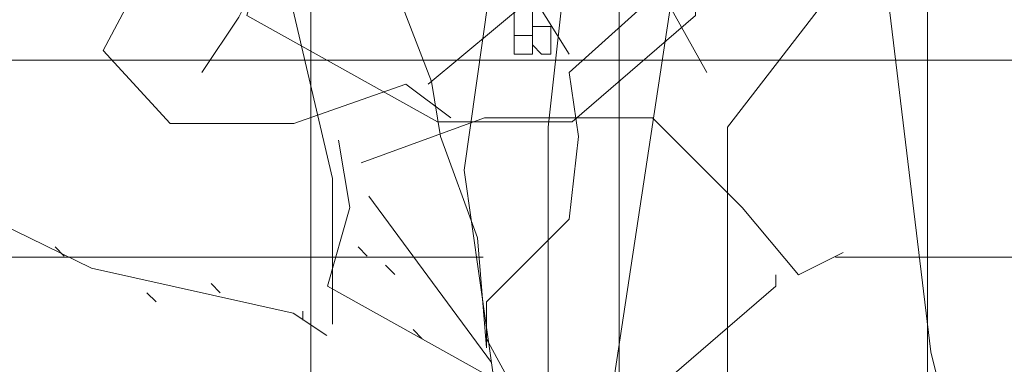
# Model space of a CAD drawing. Header units: millimetres. Extents: x 16698 to 93787, y -21104 to 39413.
# Tile 51 of 256: x 23497.7 to 23515.44, y 9751.31 to 9757.51. Entities that reach past the tile are written whole.
import ezdxf

# ---------------------------------------------------------------- set-up
doc = ezdxf.new("R2010")
doc.units = ezdxf.units.MM
doc.linetypes.add('HIDDEN', pattern=[9.525, 6.35, -3.175])
for name, color, linetype, lineweight in [('!MODUS_OPIS', 3, 'Continuous', 13), ('_MODUS - zielen', 66, 'Continuous', 9), ('Hatch', 4, 'Continuous', 5)]:
    doc.layers.add(name, color=color, linetype=linetype, lineweight=lineweight)

msp = doc.modelspace()

# ---------------------------------------------------------------- hatches: boundary and pattern name
at = {"layer": 'Hatch', "ltscale": 2, "true_color": 0xc7c7c7}
h = msp.add_hatch(dxfattribs=at)
h.set_pattern_fill('GRATE', color=9, scale=7, angle=90)
h.paths.add_polyline_path([(23182.90184, 9824.23322), (23670.94642, 9824.23322), (23670.94642, 9747.23322), (23182.90184, 9747.23322)])

# ---------------------------------------------------------------- linework, layer by layer
at = {"layer": '!MODUS_OPIS', "linetype": 'HIDDEN', "ltscale": 2}
msp.add_lwpolyline([(23639.40184, 9753.23322), (22997.375, 9753.23322)], dxfattribs=at)
at = {"layer": '_MODUS - zielen', "transparency": 33554687}
for p, q in [((23507.22385, 9755.57669), (23507.71465, 9760.02007)), ((23505.71053, 9754.8065), (23506.20133, 9758.30196)), ((23508.28933, 9750.27796), (23509.43248, 9757.79838)), ((23510.45499, 9755.57669), (23512.17281, 9757.79838)), ((23507.22385, 9750.27796), (23507.22385, 9755.57669)), ((23510.45499, 9750.27796), (23510.45499, 9755.57669)), ((23506.35183, 9750.27796), (23505.71053, 9754.8065)), ((23506.20133, 9751.34066), (23503.99271, 9754.33254))]:
    msp.add_line(p, q, dxfattribs=at)
for points in [[(23505.4673, 9755.74701), (23504.65942, 9756.35345), (23502.63761, 9755.64603), (23500.41382, 9755.64603), (23499.202, 9756.95976), (23502.63761, 9763.42782), (23507.89305, 9766.45975), (23510.11684, 9765.65121), (23512.94653, 9763.22572), (23514.15835, 9763.42782)], [(23503.33702, 9752.02589), (23503.33702, 9754.65335), (23501.82066, 9761.12141), (23497.17218, 9763.1427), (23492.92671, 9759.50446), (23491.91686, 9759.30223), (23490.70399, 9758.69592)], [(23514.15835, 9762.82151), (23512.7435, 9762.21507), (23510.31881, 9757.86942), (23506.88215, 9757.86942), (23505.06336, 9756.35345)], [(23502.96939, 9761.52948), (23501.97661, 9759.54392), (23502.473, 9759.21299), (23501.64568, 9757.55836), (23500.98383, 9756.56558)], [(23507.4369, 9760.37124), (23507.60237, 9759.21299), (23509.257, 9758.05475), (23510.08432, 9756.56558)], [(23501.99404, 9760.21998), (23502.19601, 9759.00723), (23501.79207, 9757.59238), (23505.22767, 9755.67208), (23507.65343, 9755.67208), (23509.87615, 9757.59238), (23509.87615, 9757.79449)], [(23506.11319, 9751.60167), (23505.94773, 9753.58723), (23505.28588, 9755.40733), (23505.12041, 9756.40011), (23504.2931, 9758.55114), (23502.96939, 9758.7166), (23501.97661, 9759.54392)], [(23506.11319, 9751.60167), (23506.11319, 9752.42899), (23507.60237, 9753.91816), (23507.76783, 9755.40733), (23507.60237, 9756.56558), (23509.257, 9758.05475), (23509.75339, 9759.54392), (23511.0771, 9759.54392)], [(23512.70585, 9759.41143), (23513.31281, 9758.19869), (23514.12069, 9751.52866), (23515.13147, 9747.48609), (23514.52556, 9746.27334), (23514.72753, 9745.4648)], [(23490.70399, 9759.10013), (23490.19853, 9757.28107), (23490.19853, 9755.1588), (23492.52277, 9755.2093), (23494.54446, 9755.2093), (23498.99097, 9753.03653), (23502.6296, 9752.22786), (23503.23551, 9751.82366)], [(23506.77505, 9758.22021), (23507.60237, 9756.8965), (23507.60237, 9756.8965)], [(23503.85048, 9754.93861), (23506.07427, 9755.74701), (23509.10593, 9755.74701), (23510.72275, 9754.13006), (23511.73365, 9752.91732), (23512.54153, 9753.32152)], [(23503.44654, 9755.34281), (23503.64851, 9754.13006), (23503.24457, 9752.71522), (23506.68018, 9750.79492), (23509.10593, 9750.79492), (23511.32866, 9752.71522), (23511.32866, 9752.91732)], [(23498.50188, 9753.25631), (23498.33641, 9753.42177), (23498.33641, 9753.42177)], [(23503.96217, 9753.25631), (23503.79671, 9753.42177), (23503.79671, 9753.42177)], [(23504.45856, 9752.92538), (23504.2931, 9753.09084), (23504.2931, 9753.09084)], [(23501.31475, 9752.59445), (23501.14929, 9752.75992), (23501.14929, 9752.75992)], [(23500.15651, 9752.42899), (23499.99105, 9752.59445), (23499.99105, 9752.59445)], [(23502.80393, 9752.09806), (23502.80393, 9752.26353), (23502.80393, 9752.26353)], [(23504.95495, 9751.76714), (23504.78949, 9751.9326), (23504.78949, 9751.9326)], [(23507.10598, 9749.94704), (23506.11319, 9751.76714), (23506.11319, 9751.76714)]]:
    msp.add_lwpolyline(points, dxfattribs=at)
for points in [[(23506.60959, 9757.72382), (23506.60959, 9757.72382), (23506.60959, 9757.55836), (23506.60959, 9757.39289), (23506.60959, 9757.39289), (23506.60959, 9757.22743), (23506.60959, 9757.22743), (23506.77505, 9757.22743), (23506.94051, 9757.22743), (23506.94051, 9757.39289), (23506.94051, 9757.39289), (23506.94051, 9757.39289), (23506.94051, 9757.39289), (23506.94051, 9757.55836), (23506.94051, 9757.72382), (23506.77505, 9757.72382)], [(23506.94051, 9757.39289), (23506.94051, 9757.39289), (23506.94051, 9757.22743), (23506.94051, 9757.22743), (23506.94051, 9757.06197), (23507.10598, 9756.8965), (23507.27144, 9756.8965), (23507.27144, 9757.06197), (23507.27144, 9757.22743), (23507.27144, 9757.22743), (23507.27144, 9757.39289), (23507.27144, 9757.39289), (23507.10598, 9757.39289)], [(23506.60959, 9757.22743), (23506.60959, 9757.22743), (23506.60959, 9757.06197), (23506.60959, 9756.8965), (23506.60959, 9756.8965), (23506.77505, 9756.8965), (23506.94051, 9756.8965), (23506.94051, 9756.8965), (23506.94051, 9757.06197), (23506.94051, 9757.06197), (23506.94051, 9757.22743), (23506.94051, 9757.22743), (23506.77505, 9757.22743)]]:
    msp.add_lwpolyline(points, close=True, dxfattribs=at)

doc.saveas('drawing.dxf')
